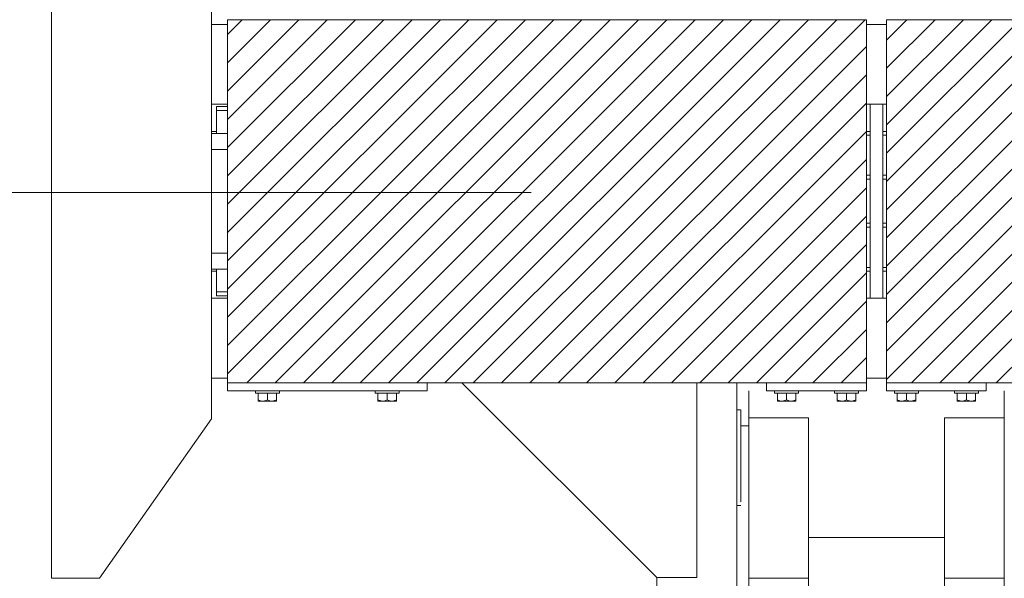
# Model space of a CAD drawing. Header units: millimetres. Extents: x 53746 to 116821, y -810352 to -765802.
# Tile 199 of 256: x 84191 to 85424, y -786677 to -785977. Entities that reach past the tile are written whole.
import ezdxf

# ---------------------------------------------------------------- set-up
doc = ezdxf.new("R2010")
doc.units = ezdxf.units.MM
doc.header["$MEASUREMENT"] = 0
doc.linetypes.add('DGN Style 4', pattern=[2290.3517185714, 1144.460571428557, -572.2302857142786, 1.430575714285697, -572.2302857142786])
for name, color, linetype, lineweight in [('Main Cradle', 7, 'Continuous', 0), ('Main Cradle Blocks', 7, 'Continuous', 0), ('Main Cradle Hydraulic Arm Support', 7, 'Continuous', 0), ('Main Cradle Rails', 7, 'Continuous', 0)]:
    doc.layers.add(name, color=color, linetype=linetype, lineweight=lineweight)

# ---------------------------------------------------------------- blocks, each defined once
blk = doc.blocks.new('*U91')
at = {"layer": 'Main Cradle Hydraulic Arm Support', "color": 7, "linetype": 'Continuous', "lineweight": 0}
for p, q in [((-174.9445141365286, -1172.617205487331), (-174.9445141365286, 1122.641239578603)), ((-159.9559250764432, -927.7132501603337), (-159.9559250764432, 1072.641239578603)), ((-84.95592507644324, -927.7132501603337), (-84.95592507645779, 1072.641239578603)), ((160.0668968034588, -927.7132491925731), (160.0668968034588, 1072.641239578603)), ((85.0668968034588, 1031.908096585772), (85.0668968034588, -927.7132501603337)), ((-274.9445141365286, -127.988000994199), (-274.9445141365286, -928.6172054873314)), ((-159.9559250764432, -1128.764427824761), (-159.9559250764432, -927.7132501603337)), ((-159.9559250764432, -927.7132501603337), (-84.95592507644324, -927.7132501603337)), ((-84.95592507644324, -1128.764427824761), (-84.95592507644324, -927.7132501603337)), ((85.0668968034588, -927.7132501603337), (85.0668968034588, -1128.764427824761)), ((160.0668968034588, -927.7132501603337), (85.0668968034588, -927.7132501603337)), ((160.0668968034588, -927.7132501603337), (160.0668968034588, -1128.764427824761)), ((-84.9558889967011, -978.7644278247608), (85.06686072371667, -978.7644278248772)), ((-174.9444780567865, -1018.764595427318), (-170.7354855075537, -1018.764462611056)), ((-170.6825296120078, -1018.76446094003), (-169.7364222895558, -1018.764431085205)), ((-169.6799943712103, -1018.764429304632), (-169.6331031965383, -1018.764427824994)), ((160.0668968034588, -1040.496084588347), (160.0668968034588, -1078.764427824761)), ((160.0668968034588, -1106.357560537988), (160.0665360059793, -1106.350513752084)), ((-159.955961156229, -1118.64118390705), (-169.6330671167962, -1118.638019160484)), ((-159.955961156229, -1118.641287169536), (-169.6330671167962, -1118.638104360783)), ((-169.6330671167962, -1118.763765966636), (-159.955961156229, -1118.763760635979)), ((-159.9559250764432, -1128.764427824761), (-84.95592507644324, -1128.764427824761)), ((85.0668968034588, -1128.764427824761), (160.0668968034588, -1128.764427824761)), ((-170.119808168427, -1138.764424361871), (-174.9444780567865, -1138.764390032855))]:
    blk.add_line(p, q, dxfattribs=at)
at = {"layer": 'Main Cradle Hydraulic Arm Support', "color": 7, "linetype": 'Continuous', "lineweight": 0, "extrusion": (0, 0, -1), "flags": 128}
for points in [[(224.9445141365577, -1172.617205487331), (224.9445141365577, -928.6172415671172), (274.9445141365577, -928.6172415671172), (518.944478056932, -1172.617205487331)], [(169.6331031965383, -1023.331655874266), (169.6331031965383, -1036.338020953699), (169.6331031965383, -1055.803421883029), (169.6331031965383, -1078.764427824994), (169.6331031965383, -1101.725433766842), (169.6331031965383, -1121.190834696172), (169.6331031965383, -1134.197199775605), (169.6331031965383, -1138.764427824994), (169.7314628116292, -1138.764427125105)], [(159.9559250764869, -1162.617205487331), (159.9559250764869, -1149.475105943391), (159.9559250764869, -1128.764531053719)], [(-160.0668968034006, -1128.764463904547), (-160.0668968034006, -1149.475105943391), (-160.0668968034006, -1162.617205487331)]]:
    blk.add_lwpolyline(points, dxfattribs=at)
blk = doc.blocks.new('*U57')
at = {"linetype": 'Continuous', "lineweight": 0}
h = blk.add_hatch(dxfattribs=at)
h.set_pattern_fill('HATCH', color=30, style=0, pattern_type=2)
h.set_pattern_definition([(45, (-455.315169, 1862.143616), (-17.71895608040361, 17.71895608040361), [])])
h.paths.add_polyline_path([(-31.64426368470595, 2099.479758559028), (-156.6442636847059, 2099.479758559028), (-581.644263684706, 2099.479758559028), (-831.644263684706, 2099.479758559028), (-831.644263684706, 2093.479758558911), (-831.644263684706, 1993.479758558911), (-831.644263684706, 1990.479758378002), (-831.644263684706, 1985.479758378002), (-831.644263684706, 1956.979781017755), (-831.644263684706, 1936.979781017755), (-831.644263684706, 1806.979756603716), (-831.644263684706, 1786.979756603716), (-831.644263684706, 1758.479758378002), (-831.644263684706, 1753.479758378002), (-831.644263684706, 1750.479758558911), (-831.644263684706, 1650.479758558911), (-831.644263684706, 1644.479722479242), (-581.644263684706, 1644.479722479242), (-156.6442636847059, 1644.479722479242), (-31.64426368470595, 1644.479722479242), (-31.64426368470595, 1650.479758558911), (-31.64426368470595, 1750.479758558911), (-31.64426368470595, 1784.479734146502), (-31.64426368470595, 1789.093126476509), (-31.64426368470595, 1839.479734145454), (-31.64426368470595, 1844.479734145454), (-31.64426368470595, 1899.47973414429), (-31.64426368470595, 1904.479734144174), (-31.64426368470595, 1954.866341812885), (-31.64426368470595, 1959.479734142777), (-31.64426368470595, 1993.479758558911), (-31.64426368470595, 2093.479758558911)])
h = blk.add_hatch(dxfattribs=at)
h.set_pattern_fill('HATCH', color=30, style=0, pattern_type=2)
h.set_pattern_definition([(45, (379.373975, 1794.023737), (-17.71895608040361, 17.71895608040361), [])])
h.paths.add_polyline_path([(793.3557363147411, 2099.479758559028), (775.0999354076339, 2099.479758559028), (543.3557363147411, 2099.479758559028), (118.3557363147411, 2099.479758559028), (-6.64426368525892, 2099.479758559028), (-6.64426368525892, 2093.479758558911), (-6.64426368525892, 1993.479758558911), (-6.64426368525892, 1959.479734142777), (-6.64426368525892, 1954.866341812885), (-6.64426368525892, 1904.479734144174), (-6.64426368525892, 1899.47973414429), (-6.64426368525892, 1844.479734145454), (-6.64426368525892, 1839.479734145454), (-6.64426368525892, 1789.093126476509), (-6.64426368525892, 1784.479734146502), (-6.64426368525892, 1750.479758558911), (-6.64426368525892, 1650.479758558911), (-6.64426368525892, 1644.479722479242), (118.3557363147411, 1644.47972824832), (543.3557363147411, 1644.47974786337), (775.0999354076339, 1644.479758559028), (793.3557363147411, 1644.479722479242), (793.3557363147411, 1650.479758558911), (793.3557363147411, 1750.479758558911), (793.3557363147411, 1753.479757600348), (793.3557363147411, 1758.479757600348), (793.3557363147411, 1786.979755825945), (793.3557363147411, 1806.979755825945), (793.3557363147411, 1936.979780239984), (793.3557363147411, 1956.979780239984), (793.3557363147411, 1985.479757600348), (793.3557363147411, 1990.479757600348), (793.3557363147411, 1993.479758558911), (793.3557363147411, 2093.479758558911)])
at = {"color": 1, "linetype": 'DGN Style 4', "lineweight": 0}
blk.add_line((-26789.61417514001, 1882.86579207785), (27651.00597095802, 1882.86579207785), dxfattribs=at)
at = {"color": 30, "linetype": 'Continuous', "lineweight": 0, "flags": 128}
blk.add_lwpolyline([(-31.64426368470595, 2099.479758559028), (-156.6442636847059, 2099.479758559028), (-581.644263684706, 2099.479758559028), (-831.644263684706, 2099.479758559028), (-831.644263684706, 2093.479758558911), (-831.644263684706, 1993.479758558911), (-831.644263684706, 1990.479758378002), (-831.644263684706, 1985.479758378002), (-831.644263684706, 1956.979781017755), (-831.644263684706, 1936.979781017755), (-831.644263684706, 1806.979756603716), (-831.644263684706, 1786.979756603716), (-831.644263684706, 1758.479758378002), (-831.644263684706, 1753.479758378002), (-831.644263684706, 1750.479758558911), (-831.644263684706, 1650.479758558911), (-831.644263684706, 1644.479722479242), (-581.644263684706, 1644.479722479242), (-156.6442636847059, 1644.479722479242), (-31.64426368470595, 1644.479722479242), (-31.64426368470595, 1650.479758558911), (-31.64426368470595, 1750.479758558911), (-31.64426368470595, 1784.479734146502), (-31.64426368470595, 1789.093126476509), (-31.64426368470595, 1839.479734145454), (-31.64426368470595, 1844.479734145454), (-31.64426368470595, 1899.47973414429), (-31.64426368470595, 1904.479734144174), (-31.64426368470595, 1954.866341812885), (-31.64426368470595, 1959.479734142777), (-31.64426368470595, 1993.479758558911), (-31.64426368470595, 2093.479758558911), (-31.64426368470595, 2099.479758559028)], close=True, dxfattribs=at)
blk.add_lwpolyline([(543.3557363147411, 2099.479758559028), (118.3557363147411, 2099.479758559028), (-6.64426368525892, 2099.479758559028), (-6.64426368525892, 2093.479758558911), (-6.64426368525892, 1993.479758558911), (-6.64426368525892, 1959.479734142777), (-6.64426368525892, 1954.866341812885), (-6.64426368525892, 1904.479734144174), (-6.64426368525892, 1899.47973414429), (-6.64426368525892, 1844.479734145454), (-6.64426368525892, 1839.479734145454), (-6.64426368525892, 1789.093126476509), (-6.64426368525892, 1784.479734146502), (-6.64426368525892, 1750.479758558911), (-6.64426368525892, 1650.479758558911), (-6.64426368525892, 1644.479722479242), (118.3557363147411, 1644.47972824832), (543.3557363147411, 1644.47974786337)], dxfattribs=at)
at = {"layer": 'Main Cradle', "color": 7, "linetype": 'Continuous', "lineweight": 0}
for p, q in [((-831.6442997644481, 2093.479758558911), (-851.7409743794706, 2093.479758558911)), ((-6.644299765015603, 2093.479758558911), (-31.64422760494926, 2093.479758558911)), ((-831.6442997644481, 1993.479758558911), (-851.7416329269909, 1993.479758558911)), ((-845.3442636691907, 1990.479759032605), (-839.5438836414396, 1990.479758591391)), ((-831.6442997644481, 1990.479758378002), (-839.5438836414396, 1990.479758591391)), ((-27.14426368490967, 1993.479758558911), (-31.64422760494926, 1993.479758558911)), ((-6.644299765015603, 1993.479758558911), (-11.14426368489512, 1993.479758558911)), ((-838.4864992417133, 1956.979781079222), (-851.7418732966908, 1956.979781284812)), ((-838.4864992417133, 1956.979781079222), (-831.6442997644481, 1956.979781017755)), ((-838.4864992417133, 1806.979756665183), (-851.742861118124, 1806.979756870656)), ((-838.4864992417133, 1806.979756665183), (-831.6442997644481, 1806.979756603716)), ((-839.5438754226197, 1786.979758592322), (-845.3442554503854, 1786.979759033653)), ((-831.6442997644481, 1750.479758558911), (-851.7432331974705, 1750.479758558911)), ((-845.3442636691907, 1758.479759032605), (-839.5438836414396, 1758.479758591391)), ((-831.6442997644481, 1758.479758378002), (-839.5438836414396, 1758.479758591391)), ((-27.14426368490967, 1750.479758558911), (-31.64422760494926, 1750.479758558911)), ((-6.644299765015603, 1750.479758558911), (-11.14426368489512, 1750.479758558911)), ((-831.6442997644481, 1650.479758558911), (-851.7438917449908, 1650.479758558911)), ((-6.644299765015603, 1650.479758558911), (-31.64422760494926, 1650.479758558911))]:
    blk.add_line(p, q, dxfattribs=at)
at = {"layer": 'Main Cradle', "color": 7, "linetype": 'Continuous', "lineweight": 0, "flags": 128}
for points in [[(-991.7442636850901, 1399.48068062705), (-851.7442636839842, 1599.479758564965), (-851.740674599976, 2144.479758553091), (-991.7380307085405, 2344.480680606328), (-1051.738030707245, 2344.481080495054), (-1051.744263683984, 1399.481080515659), (-991.7442636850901, 1399.48068062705)], [(-845.3439028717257, 1990.479759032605), (-845.3442636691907, 1990.479759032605), (-845.3442637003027, 1985.479759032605), (-839.543883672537, 1985.479758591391), (-831.6442997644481, 1985.479758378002)], [(-845.344067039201, 1985.479759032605), (-845.3442385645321, 1985.479759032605), (-845.3442387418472, 1956.979817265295)], [(-11.14426368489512, 1993.479758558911), (-27.14426368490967, 1993.479758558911), (-27.14426368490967, 1750.479758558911), (-11.14426368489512, 1750.479758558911), (-11.14426368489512, 1993.479758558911)], [(-831.6442997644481, 1936.979781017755), (-838.4864993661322, 1936.979781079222), (-851.7420050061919, 1936.979781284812)], [(-831.6442997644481, 1786.979756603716), (-838.4864993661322, 1786.979756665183), (-851.7429928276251, 1786.979756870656)], [(-845.3442397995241, 1786.979720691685), (-845.3442399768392, 1758.479759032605), (-845.3440680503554, 1758.479759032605)], [(-845.3442399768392, 1758.479759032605), (-845.3442636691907, 1758.479759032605), (-845.3442637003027, 1753.479759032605), (-839.543883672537, 1753.479758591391), (-831.6442997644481, 1753.479758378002)]]:
    blk.add_lwpolyline(points, dxfattribs=at)
at = {"layer": 'Main Cradle Blocks', "color": 7, "linetype": 'Continuous', "lineweight": 0}
for p, q in [((-31.64426368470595, 2099.479758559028), (-831.644263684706, 2099.479758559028)), ((-831.644263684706, 1644.479758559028), (-831.644263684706, 2099.479758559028)), ((-31.64426368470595, 1644.479758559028), (-31.64426368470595, 2099.479758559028)), ((-6.64426368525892, 2099.479758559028), (775.0999354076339, 2099.479758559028)), ((-6.64426368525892, 1644.479758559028), (-6.64426368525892, 2099.479758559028)), ((-831.644263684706, 1644.479758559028), (-31.64426368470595, 1644.479758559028)), ((-831.644263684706, 1644.479722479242), (-831.644263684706, 1634.479758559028)), ((-581.644263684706, 1644.479722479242), (-581.644263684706, 1634.479758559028)), ((-156.6442636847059, 1634.479758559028), (-156.6442636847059, 1644.479722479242)), ((-31.64426368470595, 1644.479722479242), (-31.64426368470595, 1634.479758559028)), ((775.0999354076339, 1644.479758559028), (-6.64426368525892, 1644.479758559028)), ((-6.64426368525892, 1644.479722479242), (-6.64426368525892, 1634.479758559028)), ((118.3557363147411, 1634.479758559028), (118.3557363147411, 1644.479722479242)), ((-581.644263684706, 1634.479758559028), (-831.644263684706, 1634.479758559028)), ((-793.2273534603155, 1631.479722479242), (-793.2273534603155, 1623.271668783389)), ((-787.384515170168, 1631.479758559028), (-781.644263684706, 1631.479758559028)), ((-781.644263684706, 1623.271668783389), (-781.644263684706, 1631.479717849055)), ((-770.0611739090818, 1623.271668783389), (-770.0611739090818, 1631.479722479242)), ((-643.2273534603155, 1623.271668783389), (-643.2273534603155, 1631.479722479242)), ((-625.9040121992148, 1631.479758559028), (-631.644263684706, 1631.479758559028)), ((-631.644263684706, 1623.271668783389), (-631.644263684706, 1631.479717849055)), ((-620.0611739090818, 1631.479722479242), (-620.0611739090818, 1623.271668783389)), ((-31.64426368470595, 1634.479758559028), (-156.6442636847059, 1634.479758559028)), ((-143.2273534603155, 1631.479722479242), (-143.2273534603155, 1623.271668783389)), ((-137.3845151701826, 1631.479758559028), (-131.6442636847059, 1631.479758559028)), ((-131.6442636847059, 1623.271668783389), (-131.6442636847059, 1631.479717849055)), ((-120.0611739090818, 1623.271668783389), (-120.0611739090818, 1631.479722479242)), ((-68.2273534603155, 1623.271668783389), (-68.2273534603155, 1631.479722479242)), ((-50.90401219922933, 1631.479758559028), (-56.64426368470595, 1631.479758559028)), ((-56.64426368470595, 1623.271668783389), (-56.64426368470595, 1631.479717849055)), ((-45.06117390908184, 1631.479722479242), (-45.06117390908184, 1623.271668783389)), ((-6.64426368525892, 1634.479758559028), (118.3557363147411, 1634.479758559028)), ((6.772646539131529, 1631.479722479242), (6.772646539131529, 1623.271668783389)), ((12.61548482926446, 1631.479758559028), (18.35573631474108, 1631.479758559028)), ((18.35573631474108, 1623.271668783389), (18.35573631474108, 1631.479717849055)), ((29.93882609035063, 1623.271668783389), (29.93882609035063, 1631.479722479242)), ((81.77264653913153, 1623.271668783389), (81.77264653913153, 1631.479722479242)), ((99.09598780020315, 1631.479758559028), (93.35573631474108, 1631.479758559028)), ((93.35573631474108, 1623.271668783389), (93.35573631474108, 1631.479717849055)), ((104.9388260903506, 1631.479722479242), (104.9388260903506, 1623.271668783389)), ((-793.2273534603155, 1623.271668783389), (-791.0693103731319, 1622.229883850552)), ((-793.2273534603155, 1621.720553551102), (-793.2273534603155, 1621.479758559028)), ((-793.2273534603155, 1621.479758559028), (-792.5370810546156, 1621.479758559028)), ((-792.5371916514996, 1621.479758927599), (-792.6453171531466, 1621.48011935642)), ((-787.4358085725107, 1621.479758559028), (-783.679532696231, 1621.479758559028)), ((-784.7114309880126, 1621.48011935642), (-787.4353807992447, 1621.479758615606)), ((-783.780612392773, 1622.288284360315), (-781.644263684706, 1623.271668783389)), ((-781.644263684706, 1623.271668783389), (-779.4862205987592, 1622.229883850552)), ((-778.5770963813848, 1621.48011935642), (-775.8535683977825, 1621.479758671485)), ((-775.8527187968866, 1621.479758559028), (-772.7867153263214, 1621.479758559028)), ((-772.7869045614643, 1621.47975911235), (-772.9100964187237, 1621.48011935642)), ((-772.197522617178, 1622.288284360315), (-770.0611739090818, 1623.271668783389)), ((-770.9679758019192, 1621.48011935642), (-770.7514953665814, 1621.479758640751)), ((-770.6432102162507, 1621.48011935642), (-770.7512973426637, 1621.479759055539)), ((-770.0611739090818, 1622.262902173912), (-770.0611739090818, 1623.271668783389)), ((-643.2273534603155, 1622.262902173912), (-643.2273534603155, 1623.271668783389)), ((-641.0910047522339, 1622.288284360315), (-643.2273534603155, 1623.271668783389)), ((-642.6453171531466, 1621.48011935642), (-642.537230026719, 1621.479759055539)), ((-642.537032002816, 1621.479758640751), (-642.3205515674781, 1621.48011935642)), ((-637.4358085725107, 1621.479758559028), (-640.5018120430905, 1621.479758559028)), ((-640.3784309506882, 1621.48011935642), (-640.501622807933, 1621.47975911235)), ((-637.4349589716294, 1621.479758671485), (-634.7114309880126, 1621.48011935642)), ((-631.644263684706, 1623.271668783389), (-633.8023067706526, 1622.229883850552)), ((-629.5079149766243, 1622.288284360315), (-631.644263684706, 1623.271668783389)), ((-625.8527187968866, 1621.479758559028), (-629.6089946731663, 1621.479758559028)), ((-625.8531465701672, 1621.479758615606), (-628.5770963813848, 1621.48011935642)), ((-620.0611739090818, 1623.271668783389), (-622.2192169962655, 1622.229883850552)), ((-620.0611739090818, 1621.479758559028), (-620.7514463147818, 1621.479758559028)), ((-620.6432102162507, 1621.48011935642), (-620.7513357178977, 1621.479758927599)), ((-620.0611739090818, 1621.720553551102), (-620.0611739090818, 1621.479758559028)), ((-143.2273534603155, 1623.271668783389), (-141.0693103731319, 1622.229883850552)), ((-143.2273534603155, 1621.720553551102), (-143.2273534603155, 1621.479758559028)), ((-143.2273534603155, 1621.479758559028), (-142.5370810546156, 1621.479758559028)), ((-142.5371916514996, 1621.479758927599), (-142.6453171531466, 1621.48011935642)), ((-137.4358085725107, 1621.479758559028), (-133.679532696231, 1621.479758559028)), ((-134.7114309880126, 1621.48011935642), (-137.4353807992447, 1621.479758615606)), ((-133.7806123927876, 1622.288284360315), (-131.6442636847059, 1623.271668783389)), ((-131.6442636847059, 1623.271668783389), (-129.4862205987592, 1622.229883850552)), ((-128.5770963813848, 1621.48011935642), (-125.8535683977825, 1621.479758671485)), ((-125.8527187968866, 1621.479758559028), (-122.7867153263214, 1621.479758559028)), ((-122.7869045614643, 1621.47975911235), (-122.9100964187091, 1621.48011935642)), ((-122.1975226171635, 1622.288284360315), (-120.0611739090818, 1623.271668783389)), ((-120.9679758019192, 1621.48011935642), (-120.7514953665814, 1621.479758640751)), ((-120.6432102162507, 1621.48011935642), (-120.7512973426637, 1621.479759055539)), ((-120.0611739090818, 1622.262902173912), (-120.0611739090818, 1623.271668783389)), ((-68.2273534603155, 1622.262902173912), (-68.2273534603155, 1623.271668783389)), ((-66.0910047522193, 1622.288284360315), (-68.2273534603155, 1623.271668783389)), ((-67.6453171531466, 1621.48011935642), (-67.53723002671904, 1621.479759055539)), ((-67.53703200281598, 1621.479758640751), (-67.3205515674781, 1621.48011935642)), ((-62.43580857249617, 1621.479758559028), (-65.50181204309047, 1621.479758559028)), ((-65.37843095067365, 1621.48011935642), (-65.50162280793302, 1621.47975911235)), ((-62.43495897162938, 1621.479758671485), (-59.71143098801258, 1621.48011935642)), ((-56.64426368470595, 1623.271668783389), (-58.80230677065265, 1622.229883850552)), ((-54.50791497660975, 1622.288284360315), (-56.64426368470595, 1623.271668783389)), ((-50.85271879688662, 1621.479758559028), (-54.60899467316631, 1621.479758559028)), ((-50.85314657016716, 1621.479758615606), (-53.57709638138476, 1621.48011935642)), ((-45.06117390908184, 1623.271668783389), (-47.21921699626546, 1622.229883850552)), ((-45.06117390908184, 1621.479758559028), (-45.75144631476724, 1621.479758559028)), ((-45.64321021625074, 1621.48011935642), (-45.75133571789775, 1621.479758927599)), ((-45.06117390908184, 1621.720553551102), (-45.06117390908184, 1621.479758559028)), ((6.772646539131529, 1623.271668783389), (8.930689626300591, 1622.229883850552)), ((6.772646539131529, 1621.720553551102), (6.772646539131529, 1621.479758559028)), ((6.772646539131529, 1621.479758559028), (7.46291894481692, 1621.479758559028)), ((7.462808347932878, 1621.479758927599), (7.35468284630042, 1621.48011935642)), ((12.5641914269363, 1621.479758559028), (16.32046730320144, 1621.479758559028)), ((15.2885690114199, 1621.48011935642), (12.56461920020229, 1621.479758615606)), ((16.21938760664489, 1622.288284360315), (18.35573631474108, 1623.271668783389)), ((18.35573631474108, 1623.271668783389), (20.51377940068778, 1622.229883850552)), ((21.42290361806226, 1621.48011935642), (24.14643160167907, 1621.479758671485)), ((24.14728120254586, 1621.479758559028), (27.2132846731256, 1621.479758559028)), ((27.21309543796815, 1621.47975911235), (27.08990358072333, 1621.48011935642)), ((27.80247738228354, 1622.288284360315), (29.93882609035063, 1623.271668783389)), ((29.03202419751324, 1621.48011935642), (29.24850463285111, 1621.479758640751)), ((29.35678978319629, 1621.48011935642), (29.24870265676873, 1621.479759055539)), ((29.93882609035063, 1622.262902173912), (29.93882609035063, 1623.271668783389)), ((81.77264653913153, 1622.262902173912), (81.77264653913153, 1623.271668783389)), ((83.90899524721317, 1622.288284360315), (81.77264653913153, 1623.271668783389)), ((82.35468284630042, 1621.48011935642), (82.46276997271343, 1621.479759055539)), ((82.46296799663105, 1621.479758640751), (82.67944843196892, 1621.48011935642)), ((87.56419142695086, 1621.479758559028), (84.49818795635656, 1621.479758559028)), ((84.62156904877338, 1621.48011935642), (84.49837719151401, 1621.47975911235)), ((87.56504102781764, 1621.479758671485), (90.2885690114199, 1621.48011935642)), ((93.35573631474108, 1623.271668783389), (91.19769322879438, 1622.229883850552)), ((95.49208502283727, 1622.288284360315), (93.35573631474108, 1623.271668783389)), ((99.14728120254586, 1621.479758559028), (95.39100532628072, 1621.479758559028)), ((99.14685342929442, 1621.479758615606), (96.42290361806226, 1621.48011935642)), ((104.9388260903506, 1623.271668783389), (102.7807830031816, 1622.229883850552)), ((104.9388260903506, 1621.479758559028), (104.2485536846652, 1621.479758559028)), ((104.3567897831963, 1621.48011935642), (104.2486642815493, 1621.479758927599)), ((104.9388260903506, 1621.720553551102), (104.9388260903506, 1621.479758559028))]:
    blk.add_line(p, q, dxfattribs=at)
at = {"layer": 'Main Cradle Blocks', "color": 7, "linetype": 'Continuous', "lineweight": 0, "flags": 128}
for points in [[(-787.384515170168, 1631.479758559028), (-792.2508654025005, 1631.479758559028), (-795.5024566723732, 1631.479758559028), (-796.644263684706, 1631.479758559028), (-796.644263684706, 1634.479722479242)], [(-766.644263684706, 1634.479722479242), (-766.644263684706, 1631.479758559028), (-767.7860706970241, 1631.479758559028), (-771.0376619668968, 1631.479758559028), (-775.9040121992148, 1631.479758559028), (-781.644263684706, 1631.479758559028)], [(-631.644263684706, 1631.479758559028), (-637.3845151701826, 1631.479758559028), (-642.2508654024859, 1631.479758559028), (-645.5024566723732, 1631.479758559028), (-646.644263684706, 1631.479758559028), (-646.644263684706, 1634.479722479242)], [(-616.644263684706, 1634.479722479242), (-616.644263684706, 1631.479758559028), (-617.7860706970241, 1631.479758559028), (-621.0376619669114, 1631.479758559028), (-625.9040121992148, 1631.479758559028)], [(-137.3845151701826, 1631.479758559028), (-142.2508654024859, 1631.479758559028), (-145.5024566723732, 1631.479758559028), (-146.6442636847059, 1631.479758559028), (-146.6442636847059, 1634.479722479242)], [(-116.6442636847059, 1634.479722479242), (-116.6442636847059, 1631.479758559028), (-117.7860706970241, 1631.479758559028), (-121.0376619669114, 1631.479758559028), (-125.9040121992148, 1631.479758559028), (-131.6442636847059, 1631.479758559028)], [(-56.64426368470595, 1631.479758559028), (-62.38451517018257, 1631.479758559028), (-67.2508654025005, 1631.479758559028), (-70.50245667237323, 1631.479758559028), (-71.64426368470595, 1631.479758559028), (-71.64426368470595, 1634.479722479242)], [(-41.64426368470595, 1634.479722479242), (-41.64426368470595, 1631.479758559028), (-42.78607069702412, 1631.479758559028), (-46.03766196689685, 1631.479758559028), (-50.90401219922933, 1631.479758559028)], [(12.61548482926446, 1631.479758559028), (7.749134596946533, 1631.479758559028), (4.497543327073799, 1631.479758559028), (3.35573631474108, 1631.479758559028), (3.35573631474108, 1634.479722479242)], [(33.35573631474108, 1634.479722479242), (33.35573631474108, 1631.479758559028), (32.21392930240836, 1631.479758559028), (28.96233803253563, 1631.479758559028), (24.09598780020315, 1631.479758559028), (18.35573631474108, 1631.479758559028)], [(93.35573631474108, 1631.479758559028), (87.61548482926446, 1631.479758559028), (82.74913459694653, 1631.479758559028), (79.4975433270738, 1631.479758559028), (78.35573631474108, 1631.479758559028), (78.35573631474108, 1634.479722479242)], [(108.3557363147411, 1634.479722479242), (108.3557363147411, 1631.479758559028), (107.2139293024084, 1631.479758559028), (103.9623380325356, 1631.479758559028), (99.09598780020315, 1631.479758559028)], [(-793.2273534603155, 1623.271668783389), (-793.2273534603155, 1622.262902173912), (-793.2273534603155, 1622.224569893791), (-793.2273534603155, 1621.720553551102)], [(-792.5370810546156, 1621.479758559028), (-790.5018120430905, 1621.479758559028), (-787.4358085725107, 1621.479758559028), (-787.4358085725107, 1621.479758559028)], [(-791.0693103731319, 1622.229883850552), (-790.9273373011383, 1622.161347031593), (-788.912070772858, 1621.604519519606), (-788.177634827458, 1621.511388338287), (-787.4358085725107, 1621.479758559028), (-785.4778718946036, 1621.698334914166), (-784.4360180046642, 1621.986594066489), (-783.780612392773, 1622.288284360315)], [(-783.679532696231, 1621.479758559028), (-779.6089946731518, 1621.479758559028), (-775.8527187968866, 1621.479758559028)], [(-779.4862205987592, 1622.229883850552), (-779.3442475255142, 1622.161347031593), (-777.3289809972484, 1621.604519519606), (-776.594545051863, 1621.511388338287), (-775.8527187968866, 1621.479758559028), (-773.8947821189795, 1621.698334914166), (-772.8529282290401, 1621.986594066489), (-772.197522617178, 1622.288284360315)], [(-772.7867153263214, 1621.479758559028), (-770.7514463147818, 1621.479758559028), (-770.0611739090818, 1621.479758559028), (-770.0611739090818, 1621.654511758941), (-770.0611739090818, 1622.226690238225), (-770.0611739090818, 1622.262902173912)], [(-643.2273534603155, 1622.262902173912), (-643.2273534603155, 1622.226690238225), (-643.2273534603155, 1621.654511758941), (-643.2273534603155, 1621.479758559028), (-642.5370810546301, 1621.479758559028), (-640.5018120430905, 1621.479758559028)], [(-641.0910047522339, 1622.288284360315), (-640.4355991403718, 1621.986594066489), (-639.3937452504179, 1621.698334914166), (-637.4358085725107, 1621.479758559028), (-636.693982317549, 1621.511388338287), (-635.9595463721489, 1621.604519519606), (-633.9442798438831, 1622.161347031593), (-633.8023067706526, 1622.229883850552)], [(-637.4358085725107, 1621.479758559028), (-633.6795326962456, 1621.479758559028), (-629.6089946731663, 1621.479758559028)], [(-629.5079149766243, 1622.288284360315), (-628.8525093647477, 1621.986594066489), (-627.8106554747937, 1621.698334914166), (-625.8527187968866, 1621.479758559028), (-625.1108925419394, 1621.511388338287), (-624.3764565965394, 1621.604519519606), (-622.361190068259, 1622.161347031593), (-622.2192169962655, 1622.229883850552)], [(-625.8527187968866, 1621.479758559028), (-625.8527187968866, 1621.479758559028), (-622.7867153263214, 1621.479758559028), (-620.7514463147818, 1621.479758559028)], [(-620.0611739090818, 1621.720553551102), (-620.0611739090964, 1622.224569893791), (-620.0611739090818, 1622.262902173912), (-620.0611739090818, 1623.271668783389)], [(-143.2273534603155, 1623.271668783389), (-143.2273534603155, 1622.262902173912), (-143.2273534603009, 1622.224569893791), (-143.2273534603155, 1621.720553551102)], [(-142.5370810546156, 1621.479758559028), (-140.5018120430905, 1621.479758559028), (-137.4358085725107, 1621.479758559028), (-137.4358085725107, 1621.479758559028)], [(-141.0693103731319, 1622.229883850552), (-140.9273373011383, 1622.161347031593), (-138.912070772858, 1621.604519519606), (-138.1776348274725, 1621.511388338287), (-137.4358085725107, 1621.479758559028), (-135.4778718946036, 1621.698334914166), (-134.4360180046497, 1621.986594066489), (-133.7806123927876, 1622.288284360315)], [(-133.679532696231, 1621.479758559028), (-129.6089946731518, 1621.479758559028), (-125.8527187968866, 1621.479758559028)], [(-129.4862205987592, 1622.229883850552), (-129.3442475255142, 1622.161347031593), (-127.3289809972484, 1621.604519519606), (-126.5945450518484, 1621.511388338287), (-125.8527187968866, 1621.479758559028), (-123.8947821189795, 1621.698334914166), (-122.8529282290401, 1621.986594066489), (-122.1975226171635, 1622.288284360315)], [(-122.7867153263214, 1621.479758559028), (-120.7514463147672, 1621.479758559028), (-120.0611739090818, 1621.479758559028), (-120.0611739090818, 1621.654511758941), (-120.0611739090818, 1622.226690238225), (-120.0611739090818, 1622.262902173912)], [(-68.2273534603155, 1622.262902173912), (-68.2273534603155, 1622.226690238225), (-68.2273534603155, 1621.654511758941), (-68.2273534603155, 1621.479758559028), (-67.53708105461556, 1621.479758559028), (-65.50181204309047, 1621.479758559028)], [(-66.0910047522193, 1622.288284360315), (-65.43559914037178, 1621.986594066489), (-64.39374525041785, 1621.698334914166), (-62.43580857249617, 1621.479758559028), (-61.69398231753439, 1621.511388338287), (-60.95954637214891, 1621.604519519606), (-58.94427984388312, 1622.161347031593), (-58.80230677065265, 1622.229883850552)], [(-62.43580857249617, 1621.479758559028), (-58.67953269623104, 1621.479758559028), (-54.60899467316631, 1621.479758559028)], [(-54.50791497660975, 1622.288284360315), (-53.85250936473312, 1621.986594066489), (-52.81065547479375, 1621.698334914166), (-50.85271879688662, 1621.479758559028), (-50.11089254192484, 1621.511388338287), (-49.37645659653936, 1621.604519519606), (-47.36119006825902, 1622.161347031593), (-47.21921699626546, 1622.229883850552)], [(-50.85271879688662, 1621.479758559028), (-50.85271879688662, 1621.479758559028), (-47.78671532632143, 1621.479758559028), (-45.75144631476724, 1621.479758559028)], [(-45.06117390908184, 1621.720553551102), (-45.06117390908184, 1622.224569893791), (-45.06117390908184, 1622.262902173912), (-45.06117390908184, 1623.271668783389)], [(6.772646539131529, 1623.271668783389), (6.772646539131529, 1622.262902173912), (6.772646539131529, 1622.224569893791), (6.772646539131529, 1621.720553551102)], [(7.46291894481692, 1621.479758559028), (9.49818795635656, 1621.479758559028), (12.5641914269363, 1621.479758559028), (12.5641914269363, 1621.479758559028)], [(8.930689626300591, 1622.229883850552), (9.072662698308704, 1622.161347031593), (11.08792922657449, 1621.604519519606), (11.82236517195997, 1621.511388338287), (12.5641914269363, 1621.479758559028), (14.52212810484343, 1621.698334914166), (15.56398199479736, 1621.986594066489), (16.21938760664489, 1622.288284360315)], [(16.32046730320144, 1621.479758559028), (20.39100532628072, 1621.479758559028), (24.14728120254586, 1621.479758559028)], [(20.51377940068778, 1622.229883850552), (20.65575247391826, 1622.161347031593), (22.67101900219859, 1621.604519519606), (23.40545494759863, 1621.511388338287), (24.14728120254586, 1621.479758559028), (26.10521788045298, 1621.698334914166), (27.14707177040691, 1621.986594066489), (27.80247738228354, 1622.288284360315)], [(27.2132846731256, 1621.479758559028), (29.24855368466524, 1621.479758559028), (29.93882609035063, 1621.479758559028), (29.93882609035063, 1621.654511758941), (29.93882609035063, 1622.226690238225), (29.93882609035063, 1622.262902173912)], [(81.77264653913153, 1622.262902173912), (81.77264653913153, 1622.226690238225), (81.77264653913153, 1621.654511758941), (81.77264653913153, 1621.479758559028), (82.46291894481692, 1621.479758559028), (84.49818795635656, 1621.479758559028)], [(83.90899524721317, 1622.288284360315), (84.56440085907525, 1621.986594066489), (85.60625474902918, 1621.698334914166), (87.56419142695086, 1621.479758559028), (88.30601768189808, 1621.511388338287), (89.04045362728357, 1621.604519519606), (91.0557201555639, 1622.161347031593), (91.19769322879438, 1622.229883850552)], [(87.56419142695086, 1621.479758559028), (91.32046730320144, 1621.479758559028), (95.39100532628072, 1621.479758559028)], [(95.49208502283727, 1622.288284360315), (96.14749063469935, 1621.986594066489), (97.18934452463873, 1621.698334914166), (99.14728120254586, 1621.479758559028), (99.88910745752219, 1621.511388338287), (100.6235434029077, 1621.604519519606), (102.6388099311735, 1622.161347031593), (102.7807830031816, 1622.229883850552)], [(99.14728120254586, 1621.479758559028), (99.14728120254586, 1621.479758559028), (102.2132846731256, 1621.479758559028), (104.2485536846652, 1621.479758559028)], [(104.9388260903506, 1621.720553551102), (104.9388260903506, 1622.224569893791), (104.9388260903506, 1622.262902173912), (104.9388260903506, 1623.271668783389)]]:
    blk.add_lwpolyline(points, dxfattribs=at)
at = {"layer": 'Main Cradle Rails', "color": 7, "linetype": 'Continuous', "lineweight": 0}
for p, q in [((-851.7418568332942, 1959.479734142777), (-845.3442748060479, 1959.479734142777)), ((-31.64422760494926, 1959.479734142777), (-27.14429976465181, 1959.479734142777)), ((-31.64422760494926, 1954.866341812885), (-27.14429976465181, 1954.866341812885)), ((-11.14422760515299, 1959.479734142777), (-6.644299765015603, 1959.479734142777)), ((-11.14422760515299, 1954.866341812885), (-6.644299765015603, 1954.866341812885)), ((-31.64422760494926, 1904.479734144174), (-27.14429976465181, 1904.479734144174)), ((-31.64422760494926, 1899.47973414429), (-27.14429976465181, 1899.47973414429)), ((-11.14422760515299, 1904.479734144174), (-6.644299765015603, 1904.479734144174)), ((-11.14422760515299, 1899.47973414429), (-6.644299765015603, 1899.47973414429)), ((-31.64422760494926, 1844.479734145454), (-27.14429976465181, 1844.479734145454)), ((-31.64422760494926, 1839.479734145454), (-27.14429976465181, 1839.479734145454)), ((-11.14422760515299, 1844.479734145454), (-6.644299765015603, 1844.479734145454)), ((-11.14422760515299, 1839.479734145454), (-6.644299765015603, 1839.479734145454)), ((-31.64422760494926, 1789.093126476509), (-27.14429976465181, 1789.093126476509)), ((-11.14422760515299, 1789.093126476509), (-6.644299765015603, 1789.093126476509)), ((-851.7430092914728, 1784.479734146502), (-845.3442758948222, 1784.479734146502)), ((-31.64422760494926, 1784.479734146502), (-27.14429976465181, 1784.479734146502)), ((-11.14422760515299, 1784.479734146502), (-6.644299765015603, 1784.479734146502))]:
    blk.add_line(p, q, dxfattribs=at)
at = {"layer": 'Main Cradle Hydraulic Arm Support', "color": 7, "linetype": 'Continuous', "lineweight": 0, "extrusion": (0, 0, -1), "rotation": 180}
blk.add_blockref('*U91', (19.1997495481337, 471.8625170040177), dxfattribs=at)

msp = doc.modelspace()

# ---------------------------------------------------------------- block references
at = {"layer": 'Main Cradle Rails', "color": 7, "linetype": 'Continuous', "lineweight": 0}
msp.add_blockref('*U57', (85283.05, -788076.9500000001), dxfattribs=at)

doc.saveas('drawing.dxf')
